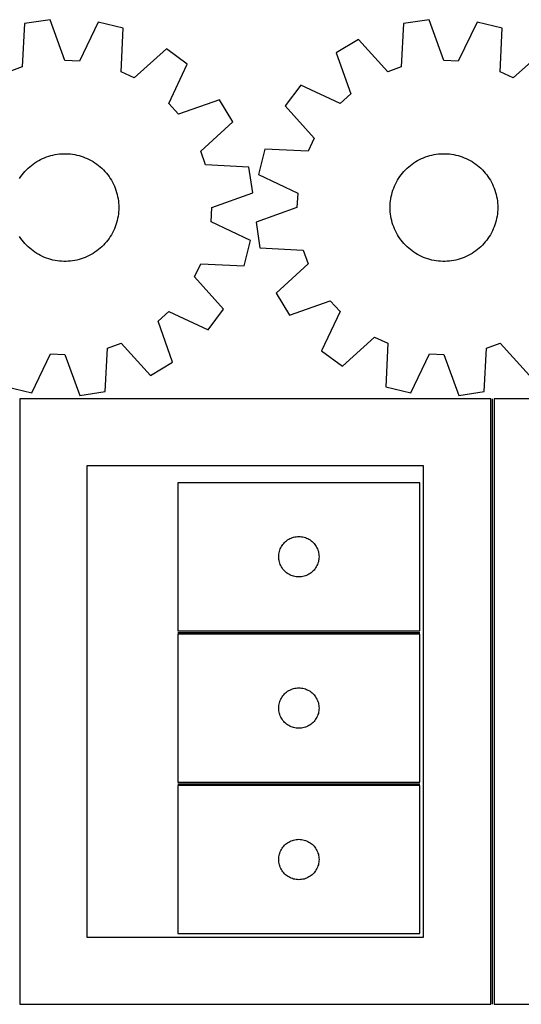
# Model space of a CAD drawing. Header units: millimetres. Extents: x 7 to 1239, y 7 to 1316.
# Tile 7 of 27: x 792 to 1016, y 7 to 445. Entities that reach past the tile are written whole.
import ezdxf

# ---------------------------------------------------------------- set-up
doc = ezdxf.new("R2010")
doc.units = ezdxf.units.MM
doc.layers.add('COMMON', color=5, linetype='CONTINUOUS', true_color=0x0000ff)
doc.layers.add('CUT', color=7, linetype='CONTINUOUS', true_color=0x000000)

msp = doc.modelspace()

# ---------------------------------------------------------------- linework, layer by layer
at = {"layer": 'COMMON'}
for p, q in [((1003.250036, 6.500006), (1003.250036, 276.500006)), ((862.96875, 172.306738), (970.96875, 172.306738)), ((862.96875, 104.806737), (970.96875, 104.806737))]:
    msp.add_line(p, q, dxfattribs=at)
at = {"layer": 'CUT'}
for p, q in [((794.667571, 443.789402), (793.650088, 424.439799)), ((806.078976, 445.482124), (794.667571, 443.789402)), ((812.66954, 427.261068), (806.078976, 445.482124)), ((827.436428, 444.4329), (819.091623, 426.945571)), ((838.626968, 441.629815), (827.436428, 444.4329)), ((963.649689, 443.789402), (962.632206, 424.439799)), ((975.061094, 445.482124), (963.649689, 443.789402)), ((981.651658, 427.261068), (975.061094, 445.482124)), ((996.418546, 444.4329), (988.073741, 426.945571)), ((1007.609086, 441.629815), (996.418546, 444.4329)), ((837.742959, 422.273655), (838.626968, 441.629815)), ((1006.725077, 422.273655), (1007.609086, 441.629815)), ((943.516456, 436.585616), (933.621469, 430.654789)), ((956.57824, 422.273655), (943.516456, 436.585616)), ((857.957159, 432.487316), (843.555454, 419.524549)), ((867.223176, 425.615169), (857.957159, 432.487316)), ((933.621469, 430.654789), (940.08621, 412.388713)), ((1026.939277, 432.487316), (1012.537572, 419.524549)), ((819.091623, 426.945571), (812.66954, 427.261068)), ((988.073741, 426.945571), (981.651658, 427.261068)), ((793.650088, 424.439799), (787.596122, 422.273655)), ((843.555454, 419.524549), (837.742959, 422.273655)), ((858.999176, 408.070704), (867.223176, 425.615169)), ((962.632206, 424.439799), (956.57824, 422.273655)), ((1012.537572, 419.524549), (1006.725077, 422.273655)), ((917.777557, 416.294704), (910.90541, 407.028687)), ((935.322022, 408.070704), (917.777557, 416.294704)), ((881.583261, 409.771257), (863.317185, 403.306516)), ((887.514088, 399.87627), (881.583261, 409.771257)), ((940.08621, 412.388713), (935.322022, 408.070704)), ((863.317185, 403.306516), (858.999176, 408.070704)), ((910.90541, 407.028687), (923.868177, 392.626982)), ((873.202127, 386.814487), (887.514088, 399.87627)), ((923.868177, 392.626982), (921.119071, 386.814487)), ((875.368271, 380.76052), (873.202127, 386.814487)), ((901.762911, 387.698496), (898.959826, 376.507956)), ((921.119071, 386.814487), (901.762911, 387.698496)), ((799.285012, 381.662273), (800.108708, 382.191631)), ((800.108708, 382.191631), (800.953311, 382.68695)), ((800.953311, 382.68695), (801.817414, 383.147407)), ((801.817414, 383.147407), (802.69958, 383.572236)), ((802.69958, 383.572236), (803.598339, 383.960729)), ((803.598339, 383.960729), (804.512197, 384.312239)), ((804.512197, 384.312239), (805.439631, 384.626182)), ((805.439631, 384.626182), (806.3791, 384.902034)), ((806.3791, 384.902034), (807.329038, 385.139338)), ((807.329038, 385.139338), (808.287864, 385.337697)), ((808.287864, 385.337697), (809.253984, 385.496783)), ((809.253984, 385.496783), (810.225788, 385.616329)), ((810.225788, 385.616329), (811.20166, 385.696137)), ((811.20166, 385.696137), (812.179975, 385.736074)), ((812.179975, 385.736074), (813.159105, 385.736074)), ((813.159105, 385.736074), (814.13742, 385.696137)), ((814.13742, 385.696137), (815.113292, 385.616329)), ((815.113292, 385.616329), (816.085096, 385.496783)), ((816.085096, 385.496783), (817.051216, 385.337697)), ((817.051216, 385.337697), (818.010042, 385.139338)), ((818.010042, 385.139338), (818.95998, 384.902034)), ((818.95998, 384.902034), (819.899449, 384.626182)), ((819.899449, 384.626182), (820.826883, 384.312239)), ((820.826883, 384.312239), (821.740741, 383.960729)), ((821.740741, 383.960729), (822.6395, 383.572236)), ((822.6395, 383.572236), (823.521666, 383.147407)), ((823.521666, 383.147407), (824.385769, 382.68695)), ((824.385769, 382.68695), (825.230372, 382.191631)), ((825.230372, 382.191631), (826.054068, 381.662273)), ((968.26713, 381.662273), (969.090826, 382.191631)), ((969.090826, 382.191631), (969.935429, 382.68695)), ((969.935429, 382.68695), (970.799532, 383.147407)), ((970.799532, 383.147407), (971.681698, 383.572236)), ((971.681698, 383.572236), (972.580457, 383.960729)), ((972.580457, 383.960729), (973.494315, 384.312239)), ((973.494315, 384.312239), (974.421749, 384.626182)), ((974.421749, 384.626182), (975.361218, 384.902034)), ((975.361218, 384.902034), (976.311156, 385.139338)), ((976.311156, 385.139338), (977.269982, 385.337697)), ((977.269982, 385.337697), (978.236102, 385.496783)), ((978.236102, 385.496783), (979.207906, 385.616329)), ((979.207906, 385.616329), (980.183778, 385.696137)), ((980.183778, 385.696137), (981.162093, 385.736074)), ((981.162093, 385.736074), (982.141223, 385.736074)), ((982.141223, 385.736074), (983.119538, 385.696137)), ((983.119538, 385.696137), (984.09541, 385.616329)), ((984.09541, 385.616329), (985.067214, 385.496783)), ((985.067214, 385.496783), (986.033334, 385.337697)), ((986.033334, 385.337697), (986.99216, 385.139338)), ((986.99216, 385.139338), (987.942098, 384.902034)), ((987.942098, 384.902034), (988.881567, 384.626182)), ((988.881567, 384.626182), (989.809001, 384.312239)), ((989.809001, 384.312239), (990.722859, 383.960729)), ((990.722859, 383.960729), (991.621618, 383.572236)), ((991.621618, 383.572236), (992.503784, 383.147407)), ((992.503784, 383.147407), (993.367887, 382.68695)), ((993.367887, 382.68695), (994.21249, 382.191631)), ((994.21249, 382.191631), (995.036186, 381.662273)), ((794.214727, 377.084467), (794.855921, 377.824444)), ((794.855921, 377.824444), (795.526764, 378.537652)), ((795.526764, 378.537652), (796.226139, 379.222903)), ((796.226139, 379.222903), (796.952882, 379.879058)), ((796.952882, 379.879058), (797.705785, 380.505024)), ((797.705785, 380.505024), (798.483593, 381.099759)), ((798.483593, 381.099759), (799.285012, 381.662273)), ((826.054068, 381.662273), (826.855487, 381.099759)), ((826.855487, 381.099759), (827.633295, 380.505024)), ((827.633295, 380.505024), (828.386198, 379.879058)), ((828.386198, 379.879058), (829.112941, 379.222903)), ((829.112941, 379.222903), (829.812316, 378.537652)), ((829.812316, 378.537652), (830.483159, 377.824444)), ((830.483159, 377.824444), (831.124353, 377.084467)), ((894.717874, 379.743037), (875.368271, 380.76052)), ((896.410596, 368.331632), (894.717874, 379.743037)), ((963.196845, 377.084467), (963.838039, 377.824444)), ((963.838039, 377.824444), (964.508882, 378.537652)), ((964.508882, 378.537652), (965.208257, 379.222903)), ((965.208257, 379.222903), (965.935, 379.879058)), ((965.935, 379.879058), (966.687903, 380.505024)), ((966.687903, 380.505024), (967.465711, 381.099759)), ((967.465711, 381.099759), (968.26713, 381.662273)), ((995.036186, 381.662273), (995.837605, 381.099759)), ((995.837605, 381.099759), (996.615413, 380.505024)), ((996.615413, 380.505024), (997.368316, 379.879058)), ((997.368316, 379.879058), (998.095059, 379.222903)), ((998.095059, 379.222903), (998.794434, 378.537652)), ((998.794434, 378.537652), (999.465277, 377.824444)), ((999.465277, 377.824444), (1000.106471, 377.084467)), ((792.479455, 374.716448), (793.025505, 375.529175)), ((793.025505, 375.529175), (793.60425, 376.318952)), ((793.60425, 376.318952), (794.214727, 377.084467)), ((831.124353, 377.084467), (831.73483, 376.318952)), ((831.73483, 376.318952), (832.313575, 375.529175)), ((832.313575, 375.529175), (832.859625, 374.716448)), ((832.859625, 374.716448), (833.37207, 373.882125)), ((833.37207, 373.882125), (833.850058, 373.027594)), ((898.959826, 376.507956), (916.447155, 368.163151)), ((960.47114, 373.027594), (960.949128, 373.882125)), ((960.949128, 373.882125), (961.461573, 374.716448)), ((961.461573, 374.716448), (962.007623, 375.529175)), ((962.007623, 375.529175), (962.586368, 376.318952)), ((962.586368, 376.318952), (963.196845, 377.084467)), ((1000.106471, 377.084467), (1000.716948, 376.318952)), ((1000.716948, 376.318952), (1001.295693, 375.529175)), ((1001.295693, 375.529175), (1001.841743, 374.716448)), ((1001.841743, 374.716448), (1002.354188, 373.882125)), ((1002.354188, 373.882125), (1002.832176, 373.027594)), ((833.850058, 373.027594), (834.292793, 372.154278)), ((834.292793, 372.154278), (834.699538, 371.26363)), ((834.699538, 371.26363), (835.069617, 370.357133)), ((835.069617, 370.357133), (835.402412, 369.436295)), ((835.402412, 369.436295), (835.697371, 368.502649)), ((958.623827, 368.502649), (958.918786, 369.436295)), ((958.918786, 369.436295), (959.251582, 370.357133)), ((959.251582, 370.357133), (959.62166, 371.26363)), ((959.62166, 371.26363), (960.028405, 372.154278)), ((960.028405, 372.154278), (960.47114, 373.027594)), ((1002.832176, 373.027594), (1003.274911, 372.154278)), ((1003.274911, 372.154278), (1003.681656, 371.26363)), ((1003.681656, 371.26363), (1004.051735, 370.357133)), ((1004.051735, 370.357133), (1004.38453, 369.436295)), ((1004.38453, 369.436295), (1004.679489, 368.502649)), ((835.697371, 368.502649), (835.954003, 367.55775)), ((835.954003, 367.55775), (836.17188, 366.603169)), ((836.17188, 366.603169), (836.350639, 365.640495)), ((836.350639, 365.640495), (836.489984, 364.671332)), ((836.489984, 364.671332), (836.589682, 363.697291)), ((878.18954, 361.741068), (896.410596, 368.331632)), ((916.447155, 368.163151), (916.131658, 361.741068)), ((957.731516, 363.697291), (957.831214, 364.671332)), ((957.831214, 364.671332), (957.970559, 365.640495)), ((957.970559, 365.640495), (958.149318, 366.603169)), ((958.149318, 366.603169), (958.367195, 367.55775)), ((958.367195, 367.55775), (958.623827, 368.502649)), ((1004.679489, 368.502649), (1004.936121, 367.55775)), ((1004.936121, 367.55775), (1005.153998, 366.603169)), ((1005.153998, 366.603169), (1005.332757, 365.640495)), ((1005.332757, 365.640495), (1005.472102, 364.671332)), ((1005.472102, 364.671332), (1005.5718, 363.697291)), ((836.589682, 363.697291), (836.649567, 362.719994)), ((836.649567, 360.762142), (836.589682, 359.784845)), ((836.649567, 362.719994), (836.66954, 361.741068)), ((836.66954, 361.741068), (836.649567, 360.762142)), ((877.874043, 355.318985), (878.18954, 361.741068)), ((916.131658, 361.741068), (897.910602, 355.150504)), ((957.651658, 361.741068), (957.671631, 362.719994)), ((957.671631, 360.762142), (957.651658, 361.741068)), ((957.671631, 362.719994), (957.731516, 363.697291)), ((957.731516, 359.784845), (957.671631, 360.762142)), ((1005.5718, 363.697291), (1005.631685, 362.719994)), ((1005.631685, 360.762142), (1005.5718, 359.784845)), ((1005.631685, 362.719994), (1005.651658, 361.741068)), ((1005.651658, 361.741068), (1005.631685, 360.762142)), ((835.954003, 355.924386), (835.697371, 354.979487)), ((836.17188, 356.878967), (835.954003, 355.924386)), ((836.350639, 357.841641), (836.17188, 356.878967)), ((836.489984, 358.810804), (836.350639, 357.841641)), ((836.589682, 359.784845), (836.489984, 358.810804)), ((957.831214, 358.810804), (957.731516, 359.784845)), ((957.970559, 357.841641), (957.831214, 358.810804)), ((958.149318, 356.878967), (957.970559, 357.841641)), ((958.367195, 355.924386), (958.149318, 356.878967)), ((958.623827, 354.979487), (958.367195, 355.924386)), ((1004.936121, 355.924386), (1004.679489, 354.979487)), ((1005.153998, 356.878967), (1004.936121, 355.924386)), ((1005.332757, 357.841641), (1005.153998, 356.878967)), ((1005.472102, 358.810804), (1005.332757, 357.841641)), ((1005.5718, 359.784845), (1005.472102, 358.810804)), ((834.292793, 351.327858), (833.850058, 350.454542)), ((834.699538, 352.218506), (834.292793, 351.327858)), ((835.069617, 353.125003), (834.699538, 352.218506)), ((835.402412, 354.045841), (835.069617, 353.125003)), ((835.697371, 354.979487), (835.402412, 354.045841)), ((895.361372, 346.974181), (877.874043, 355.318985)), ((897.910602, 355.150504), (899.603324, 343.739099)), ((958.918786, 354.045841), (958.623827, 354.979487)), ((959.251582, 353.125003), (958.918786, 354.045841)), ((959.62166, 352.218506), (959.251582, 353.125003)), ((960.028405, 351.327858), (959.62166, 352.218506)), ((960.47114, 350.454542), (960.028405, 351.327858)), ((1003.274911, 351.327858), (1002.832176, 350.454542)), ((1003.681656, 352.218506), (1003.274911, 351.327858)), ((1004.051735, 353.125003), (1003.681656, 352.218506)), ((1004.38453, 354.045841), (1004.051735, 353.125003)), ((1004.679489, 354.979487), (1004.38453, 354.045841)), ((793.025505, 347.952962), (792.479455, 348.765688)), ((793.60425, 347.163184), (793.025505, 347.952962)), ((794.214727, 346.397669), (793.60425, 347.163184)), ((831.73483, 347.163184), (831.124353, 346.397669)), ((832.313575, 347.952962), (831.73483, 347.163184)), ((832.859625, 348.765688), (832.313575, 347.952962)), ((833.37207, 349.600012), (832.859625, 348.765688)), ((833.850058, 350.454542), (833.37207, 349.600012)), ((892.558287, 335.783641), (895.361372, 346.974181)), ((960.949128, 349.600012), (960.47114, 350.454542)), ((961.461573, 348.765688), (960.949128, 349.600012)), ((962.007623, 347.952962), (961.461573, 348.765688)), ((962.586368, 347.163184), (962.007623, 347.952962)), ((963.196845, 346.397669), (962.586368, 347.163184)), ((1000.716948, 347.163184), (1000.106471, 346.397669)), ((1001.295693, 347.952962), (1000.716948, 347.163184)), ((1001.841743, 348.765688), (1001.295693, 347.952962)), ((1002.354188, 349.600012), (1001.841743, 348.765688)), ((1002.832176, 350.454542), (1002.354188, 349.600012)), ((794.855921, 345.657692), (794.214727, 346.397669)), ((795.526764, 344.944484), (794.855921, 345.657692)), ((796.226139, 344.259233), (795.526764, 344.944484)), ((796.952882, 343.603078), (796.226139, 344.259233)), ((797.705785, 342.977112), (796.952882, 343.603078)), ((798.483593, 342.382377), (797.705785, 342.977112)), ((827.633295, 342.977112), (826.855487, 342.382377)), ((828.386198, 343.603078), (827.633295, 342.977112)), ((829.112941, 344.259233), (828.386198, 343.603078)), ((829.812316, 344.944484), (829.112941, 344.259233)), ((830.483159, 345.657692), (829.812316, 344.944484)), ((831.124353, 346.397669), (830.483159, 345.657692)), ((899.603324, 343.739099), (918.952927, 342.721616)), ((918.952927, 342.721616), (921.119071, 336.66765)), ((963.838039, 345.657692), (963.196845, 346.397669)), ((964.508882, 344.944484), (963.838039, 345.657692)), ((965.208257, 344.259233), (964.508882, 344.944484)), ((965.935, 343.603078), (965.208257, 344.259233)), ((966.687903, 342.977112), (965.935, 343.603078)), ((967.465711, 342.382377), (966.687903, 342.977112)), ((996.615413, 342.977112), (995.837605, 342.382377)), ((997.368316, 343.603078), (996.615413, 342.977112)), ((998.095059, 344.259233), (997.368316, 343.603078)), ((998.794434, 344.944484), (998.095059, 344.259233)), ((999.465277, 345.657692), (998.794434, 344.944484)), ((1000.106471, 346.397669), (999.465277, 345.657692)), ((799.285012, 341.819863), (798.483593, 342.382377)), ((800.108708, 341.290505), (799.285012, 341.819863)), ((800.953311, 340.795186), (800.108708, 341.290505)), ((801.817414, 340.334729), (800.953311, 340.795186)), ((802.69958, 339.9099), (801.817414, 340.334729)), ((803.598339, 339.521407), (802.69958, 339.9099)), ((804.512197, 339.169897), (803.598339, 339.521407)), ((805.439631, 338.855954), (804.512197, 339.169897)), ((806.3791, 338.580102), (805.439631, 338.855954)), ((807.329038, 338.342798), (806.3791, 338.580102)), ((808.287864, 338.144439), (807.329038, 338.342798)), ((809.253984, 337.985353), (808.287864, 338.144439)), ((817.051216, 338.144439), (816.085096, 337.985353)), ((818.010042, 338.342798), (817.051216, 338.144439)), ((818.95998, 338.580102), (818.010042, 338.342798)), ((819.899449, 338.855954), (818.95998, 338.580102)), ((820.826883, 339.169897), (819.899449, 338.855954)), ((821.740741, 339.521407), (820.826883, 339.169897)), ((822.6395, 339.9099), (821.740741, 339.521407)), ((823.521666, 340.334729), (822.6395, 339.9099)), ((824.385769, 340.795186), (823.521666, 340.334729)), ((825.230372, 341.290505), (824.385769, 340.795186)), ((826.054068, 341.819863), (825.230372, 341.290505)), ((826.855487, 342.382377), (826.054068, 341.819863)), ((968.26713, 341.819863), (967.465711, 342.382377)), ((969.090826, 341.290505), (968.26713, 341.819863)), ((969.935429, 340.795186), (969.090826, 341.290505)), ((970.799532, 340.334729), (969.935429, 340.795186)), ((971.681698, 339.9099), (970.799532, 340.334729)), ((972.580457, 339.521407), (971.681698, 339.9099)), ((973.494315, 339.169897), (972.580457, 339.521407)), ((974.421749, 338.855954), (973.494315, 339.169897)), ((975.361218, 338.580102), (974.421749, 338.855954)), ((976.311156, 338.342798), (975.361218, 338.580102)), ((977.269982, 338.144439), (976.311156, 338.342798)), ((978.236102, 337.985353), (977.269982, 338.144439)), ((986.033334, 338.144439), (985.067214, 337.985353)), ((986.99216, 338.342798), (986.033334, 338.144439)), ((987.942098, 338.580102), (986.99216, 338.342798)), ((988.881567, 338.855954), (987.942098, 338.580102)), ((989.809001, 339.169897), (988.881567, 338.855954)), ((990.722859, 339.521407), (989.809001, 339.169897)), ((991.621618, 339.9099), (990.722859, 339.521407)), ((992.503784, 340.334729), (991.621618, 339.9099)), ((993.367887, 340.795186), (992.503784, 340.334729)), ((994.21249, 341.290505), (993.367887, 340.795186)), ((995.036186, 341.819863), (994.21249, 341.290505)), ((995.837605, 342.382377), (995.036186, 341.819863)), ((810.225788, 337.865807), (809.253984, 337.985353)), ((811.20166, 337.785999), (810.225788, 337.865807)), ((812.179975, 337.746062), (811.20166, 337.785999)), ((813.159105, 337.746062), (812.179975, 337.746062)), ((814.13742, 337.785999), (813.159105, 337.746062)), ((815.113292, 337.865807), (814.13742, 337.785999)), ((816.085096, 337.985353), (815.113292, 337.865807)), ((870.453021, 330.855154), (873.202127, 336.66765)), ((873.202127, 336.66765), (892.558287, 335.783641)), ((921.119071, 336.66765), (906.80711, 323.605866)), ((979.207906, 337.865807), (978.236102, 337.985353)), ((980.183778, 337.785999), (979.207906, 337.865807)), ((981.162093, 337.746062), (980.183778, 337.785999)), ((982.141223, 337.746062), (981.162093, 337.746062)), ((983.119538, 337.785999), (982.141223, 337.746062)), ((984.09541, 337.865807), (983.119538, 337.785999)), ((985.067214, 337.985353), (984.09541, 337.865807)), ((883.415788, 316.453449), (870.453021, 330.855154)), ((906.80711, 323.605866), (912.737937, 313.710879)), ((876.543641, 307.187432), (883.415788, 316.453449)), ((912.737937, 313.710879), (931.004013, 320.17562)), ((931.004013, 320.17562), (935.322022, 315.411432)), ((854.234988, 311.093423), (858.999176, 315.411432)), ((858.999176, 315.411432), (876.543641, 307.187432)), ((935.322022, 315.411432), (927.098022, 297.866967)), ((860.699729, 292.827347), (854.234988, 311.093423)), ((936.364039, 290.99482), (950.765744, 303.957587)), ((950.765744, 303.957587), (956.57824, 301.208481)), ((830.671509, 279.692734), (831.688992, 299.042337)), ((831.688992, 299.042337), (837.742959, 301.208481)), ((837.742959, 301.208481), (850.804742, 286.89652)), ((956.57824, 301.208481), (955.694231, 281.852321)), ((999.653627, 279.692734), (1000.67111, 299.042337)), ((1000.67111, 299.042337), (1006.725077, 301.208481)), ((1006.725077, 301.208481), (1019.78686, 286.89652)), ((797.902653, 279.049236), (806.247457, 296.536565)), ((806.247457, 296.536565), (812.66954, 296.221068)), ((812.66954, 296.221068), (819.260104, 278.000012)), ((927.098022, 297.866967), (936.364039, 290.99482)), ((966.884771, 279.049236), (975.229575, 296.536565)), ((975.229575, 296.536565), (981.651658, 296.221068)), ((981.651658, 296.221068), (988.242222, 278.000012)), ((850.804742, 286.89652), (860.699729, 292.827347)), ((786.712113, 281.852321), (797.902653, 279.049236)), ((955.694231, 281.852321), (966.884771, 279.049236)), ((819.260104, 278.000012), (830.671509, 279.692734)), ((988.242222, 278.000012), (999.653627, 279.692734)), ((1002.50003, 276.500006), (792.50003, 276.500006)), ((792.50003, 276.500006), (792.50003, 6.500006)), ((1002.50003, 6.500006), (1002.50003, 276.500006)), ((1214.000036, 276.500006), (1004.000036, 276.500006)), ((1004.000036, 276.500006), (1004.000036, 6.500006)), ((972.50003, 246.500006), (822.50003, 246.500006)), ((822.50003, 246.500006), (822.50003, 36.500006)), ((972.50003, 36.500006), (972.50003, 246.500006)), ((970.96875, 239.056739), (862.96875, 239.056739)), ((862.96875, 239.056739), (862.96875, 173.056739)), ((970.96875, 173.056739), (970.96875, 239.056739)), ((909.174521, 210.556739), (909.485523, 211.056871)), ((909.485523, 211.056871), (909.82857, 211.535591)), ((909.82857, 211.535591), (910.202192, 211.990851)), ((910.202192, 211.990851), (910.604789, 212.4207)), ((910.604789, 212.4207), (911.034638, 212.823297)), ((911.034638, 212.823297), (911.489897, 213.196919)), ((911.489897, 213.196919), (911.968618, 213.539965)), ((911.968618, 213.539965), (912.46875, 213.850967)), ((912.46875, 213.850967), (912.988152, 214.128593)), ((912.988152, 214.128593), (913.524599, 214.371654)), ((913.524599, 214.371654), (914.075795, 214.57911)), ((914.075795, 214.57911), (914.639378, 214.750071)), ((914.639378, 214.750071), (915.212937, 214.883806)), ((915.212937, 214.883806), (915.794014, 214.979742)), ((915.794014, 214.979742), (916.380122, 215.037469)), ((916.380122, 215.037469), (916.96875, 215.056739)), ((916.96875, 215.056739), (917.557378, 215.037469)), ((917.557378, 215.037469), (918.143486, 214.979742)), ((918.143486, 214.979742), (918.724563, 214.883806)), ((918.724563, 214.883806), (919.298121, 214.750071)), ((919.298121, 214.750071), (919.861705, 214.57911)), ((919.861705, 214.57911), (920.412901, 214.371654)), ((920.412901, 214.371654), (920.949348, 214.128593)), ((920.949348, 214.128593), (921.46875, 213.850967)), ((921.46875, 213.850967), (921.968882, 213.539965)), ((921.968882, 213.539965), (922.447603, 213.196919)), ((922.447603, 213.196919), (922.902862, 212.823297)), ((922.902862, 212.823297), (923.332711, 212.4207)), ((923.332711, 212.4207), (923.735308, 211.990851)), ((923.735308, 211.990851), (924.10893, 211.535591)), ((924.10893, 211.535591), (924.451976, 211.056871)), ((924.451976, 211.056871), (924.762979, 210.556739)), ((907.96875, 206.056739), (907.98802, 206.645367)), ((907.98802, 206.645367), (908.045746, 207.231474)), ((908.045746, 207.231474), (908.141682, 207.812551)), ((908.141682, 207.812551), (908.275417, 208.38611)), ((908.275417, 208.38611), (908.446379, 208.949694)), ((908.446379, 208.949694), (908.653834, 209.500889)), ((908.653834, 209.500889), (908.896895, 210.037337)), ((908.896895, 210.037337), (909.174521, 210.556739)), ((924.762979, 210.556739), (925.040605, 210.037337)), ((925.040605, 210.037337), (925.283666, 209.500889)), ((925.283666, 209.500889), (925.491121, 208.949694)), ((925.491121, 208.949694), (925.662082, 208.38611)), ((925.662082, 208.38611), (925.795817, 207.812551)), ((925.795817, 207.812551), (925.891754, 207.231474)), ((925.891754, 207.231474), (925.94948, 206.645367)), ((925.94948, 206.645367), (925.96875, 206.056739)), ((907.98802, 205.46811), (907.96875, 206.056739)), ((908.045746, 204.882003), (907.98802, 205.46811)), ((908.141682, 204.300926), (908.045746, 204.882003)), ((908.275417, 203.727367), (908.141682, 204.300926)), ((908.446379, 203.163783), (908.275417, 203.727367)), ((908.653834, 202.612588), (908.446379, 203.163783)), ((908.896895, 202.07614), (908.653834, 202.612588)), ((909.174521, 201.556739), (908.896895, 202.07614)), ((925.040605, 202.07614), (924.762979, 201.556739)), ((925.283666, 202.612588), (925.040605, 202.07614)), ((925.491121, 203.163783), (925.283666, 202.612588)), ((925.662082, 203.727367), (925.491121, 203.163783)), ((925.795817, 204.300926), (925.662082, 203.727367)), ((925.891754, 204.882003), (925.795817, 204.300926)), ((925.94948, 205.46811), (925.891754, 204.882003)), ((925.96875, 206.056739), (925.94948, 205.46811)), ((909.485523, 201.056606), (909.174521, 201.556739)), ((909.82857, 200.577886), (909.485523, 201.056606)), ((910.202192, 200.122626), (909.82857, 200.577886)), ((910.604789, 199.692778), (910.202192, 200.122626)), ((911.034638, 199.29018), (910.604789, 199.692778)), ((911.489897, 198.916558), (911.034638, 199.29018)), ((911.968618, 198.573512), (911.489897, 198.916558)), ((912.46875, 198.26251), (911.968618, 198.573512)), ((912.988152, 197.984884), (912.46875, 198.26251)), ((913.524599, 197.741823), (912.988152, 197.984884)), ((914.075795, 197.534367), (913.524599, 197.741823)), ((920.412901, 197.741823), (919.861705, 197.534367)), ((920.949348, 197.984884), (920.412901, 197.741823)), ((921.46875, 198.26251), (920.949348, 197.984884)), ((921.968882, 198.573512), (921.46875, 198.26251)), ((922.447603, 198.916558), (921.968882, 198.573512)), ((922.902862, 199.29018), (922.447603, 198.916558)), ((923.332711, 199.692778), (922.902862, 199.29018)), ((923.735308, 200.122626), (923.332711, 199.692778)), ((924.10893, 200.577886), (923.735308, 200.122626)), ((924.451976, 201.056606), (924.10893, 200.577886)), ((924.762979, 201.556739), (924.451976, 201.056606)), ((914.639378, 197.363406), (914.075795, 197.534367)), ((915.212937, 197.229671), (914.639378, 197.363406)), ((915.794014, 197.133735), (915.212937, 197.229671)), ((916.380122, 197.076008), (915.794014, 197.133735)), ((916.96875, 197.056739), (916.380122, 197.076008)), ((917.557378, 197.076008), (916.96875, 197.056739)), ((918.143486, 197.133735), (917.557378, 197.076008)), ((918.724563, 197.229671), (918.143486, 197.133735)), ((919.298121, 197.363406), (918.724563, 197.229671)), ((919.861705, 197.534367), (919.298121, 197.363406)), ((862.96875, 173.056739), (970.96875, 173.056739)), ((970.96875, 171.556738), (862.96875, 171.556738)), ((862.96875, 171.556738), (862.96875, 105.556738)), ((970.96875, 105.556738), (970.96875, 171.556738)), ((910.202192, 144.49085), (910.604789, 144.920699)), ((910.604789, 144.920699), (911.034638, 145.323296)), ((911.034638, 145.323296), (911.489897, 145.696918)), ((911.489897, 145.696918), (911.968618, 146.039964)), ((911.968618, 146.039964), (912.46875, 146.350966)), ((912.46875, 146.350966), (912.988152, 146.628592)), ((912.988152, 146.628592), (913.524599, 146.871653)), ((913.524599, 146.871653), (914.075795, 147.079109)), ((914.075795, 147.079109), (914.639378, 147.25007)), ((914.639378, 147.25007), (915.212937, 147.383805)), ((915.212937, 147.383805), (915.794014, 147.479741)), ((915.794014, 147.479741), (916.380122, 147.537468)), ((916.380122, 147.537468), (916.96875, 147.556738)), ((916.96875, 147.556738), (917.557378, 147.537468)), ((917.557378, 147.537468), (918.143486, 147.479741)), ((918.143486, 147.479741), (918.724563, 147.383805)), ((918.724563, 147.383805), (919.298121, 147.25007)), ((919.298121, 147.25007), (919.861705, 147.079109)), ((919.861705, 147.079109), (920.412901, 146.871653)), ((920.412901, 146.871653), (920.949348, 146.628592)), ((920.949348, 146.628592), (921.46875, 146.350966)), ((921.46875, 146.350966), (921.968882, 146.039964)), ((921.968882, 146.039964), (922.447603, 145.696918)), ((922.447603, 145.696918), (922.902862, 145.323296)), ((922.902862, 145.323296), (923.332711, 144.920699)), ((923.332711, 144.920699), (923.735308, 144.49085)), ((908.141682, 140.31255), (908.275417, 140.886109)), ((908.275417, 140.886109), (908.446379, 141.449693)), ((908.446379, 141.449693), (908.653834, 142.000888)), ((908.653834, 142.000888), (908.896895, 142.537336)), ((908.896895, 142.537336), (909.174521, 143.056738)), ((909.174521, 143.056738), (909.485523, 143.55687)), ((909.485523, 143.55687), (909.82857, 144.03559)), ((909.82857, 144.03559), (910.202192, 144.49085)), ((923.735308, 144.49085), (924.10893, 144.03559)), ((924.10893, 144.03559), (924.451976, 143.55687)), ((924.451976, 143.55687), (924.762979, 143.056738)), ((924.762979, 143.056738), (925.040605, 142.537336)), ((925.040605, 142.537336), (925.283666, 142.000888)), ((925.283666, 142.000888), (925.491121, 141.449693)), ((925.491121, 141.449693), (925.662082, 140.886109)), ((925.662082, 140.886109), (925.795817, 140.31255)), ((907.96875, 138.556738), (907.98802, 139.145366)), ((907.98802, 137.968109), (907.96875, 138.556738)), ((907.98802, 139.145366), (908.045746, 139.731473)), ((908.045746, 137.382002), (907.98802, 137.968109)), ((908.045746, 139.731473), (908.141682, 140.31255)), ((908.141682, 136.800925), (908.045746, 137.382002)), ((908.275417, 136.227366), (908.141682, 136.800925)), ((908.446379, 135.663782), (908.275417, 136.227366)), ((925.662082, 136.227366), (925.491121, 135.663782)), ((925.795817, 136.800925), (925.662082, 136.227366)), ((925.795817, 140.31255), (925.891754, 139.731473)), ((925.891754, 137.382002), (925.795817, 136.800925)), ((925.891754, 139.731473), (925.94948, 139.145366)), ((925.94948, 137.968109), (925.891754, 137.382002)), ((925.94948, 139.145366), (925.96875, 138.556738)), ((925.96875, 138.556738), (925.94948, 137.968109)), ((908.653834, 135.112587), (908.446379, 135.663782)), ((908.896895, 134.576139), (908.653834, 135.112587)), ((909.174521, 134.056738), (908.896895, 134.576139)), ((909.485523, 133.556605), (909.174521, 134.056738)), ((909.82857, 133.077885), (909.485523, 133.556605)), ((910.202192, 132.622625), (909.82857, 133.077885)), ((910.604789, 132.192777), (910.202192, 132.622625)), ((911.034638, 131.790179), (910.604789, 132.192777)), ((911.489897, 131.416557), (911.034638, 131.790179)), ((922.902862, 131.790179), (922.447603, 131.416557)), ((923.332711, 132.192777), (922.902862, 131.790179)), ((923.735308, 132.622625), (923.332711, 132.192777)), ((924.10893, 133.077885), (923.735308, 132.622625)), ((924.451976, 133.556605), (924.10893, 133.077885)), ((924.762979, 134.056738), (924.451976, 133.556605)), ((925.040605, 134.576139), (924.762979, 134.056738)), ((925.283666, 135.112587), (925.040605, 134.576139)), ((925.491121, 135.663782), (925.283666, 135.112587)), ((911.968618, 131.073511), (911.489897, 131.416557)), ((912.46875, 130.762509), (911.968618, 131.073511)), ((912.988152, 130.484883), (912.46875, 130.762509)), ((913.524599, 130.241822), (912.988152, 130.484883)), ((914.075795, 130.034366), (913.524599, 130.241822)), ((914.639378, 129.863405), (914.075795, 130.034366)), ((915.212937, 129.72967), (914.639378, 129.863405)), ((915.794014, 129.633734), (915.212937, 129.72967)), ((916.380122, 129.576007), (915.794014, 129.633734)), ((916.96875, 129.556738), (916.380122, 129.576007)), ((917.557378, 129.576007), (916.96875, 129.556738)), ((918.143486, 129.633734), (917.557378, 129.576007)), ((918.724563, 129.72967), (918.143486, 129.633734)), ((919.298121, 129.863405), (918.724563, 129.72967)), ((919.861705, 130.034366), (919.298121, 129.863405)), ((920.412901, 130.241822), (919.861705, 130.034366)), ((920.949348, 130.484883), (920.412901, 130.241822)), ((921.46875, 130.762509), (920.949348, 130.484883)), ((921.968882, 131.073511), (921.46875, 130.762509)), ((922.447603, 131.416557), (921.968882, 131.073511)), ((862.96875, 105.556738), (970.96875, 105.556738)), ((970.96875, 104.056737), (862.96875, 104.056737)), ((862.96875, 104.056737), (862.96875, 38.056737)), ((970.96875, 38.056737), (970.96875, 104.056737)), ((912.46875, 78.850965), (912.988152, 79.128591)), ((912.988152, 79.128591), (913.524599, 79.371652)), ((913.524599, 79.371652), (914.075795, 79.579108)), ((914.075795, 79.579108), (914.639378, 79.750069)), ((914.639378, 79.750069), (915.212937, 79.883804)), ((915.212937, 79.883804), (915.794014, 79.97974)), ((915.794014, 79.97974), (916.380122, 80.037467)), ((916.380122, 80.037467), (916.96875, 80.056737)), ((916.96875, 80.056737), (917.557378, 80.037467)), ((917.557378, 80.037467), (918.143486, 79.97974)), ((918.143486, 79.97974), (918.724563, 79.883804)), ((918.724563, 79.883804), (919.298121, 79.750069)), ((919.298121, 79.750069), (919.861705, 79.579108)), ((919.861705, 79.579108), (920.412901, 79.371652)), ((920.412901, 79.371652), (920.949348, 79.128591)), ((920.949348, 79.128591), (921.46875, 78.850965)), ((908.653834, 74.500887), (908.896895, 75.037335)), ((908.896895, 75.037335), (909.174521, 75.556737)), ((909.174521, 75.556737), (909.485523, 76.056869)), ((909.485523, 76.056869), (909.82857, 76.535589)), ((909.82857, 76.535589), (910.202192, 76.990849)), ((910.202192, 76.990849), (910.604789, 77.420698)), ((910.604789, 77.420698), (911.034638, 77.823295)), ((911.034638, 77.823295), (911.489897, 78.196917)), ((911.489897, 78.196917), (911.968618, 78.539963)), ((911.968618, 78.539963), (912.46875, 78.850965)), ((921.46875, 78.850965), (921.968882, 78.539963)), ((921.968882, 78.539963), (922.447603, 78.196917)), ((922.447603, 78.196917), (922.902862, 77.823295)), ((922.902862, 77.823295), (923.332711, 77.420698)), ((923.332711, 77.420698), (923.735308, 76.990849)), ((923.735308, 76.990849), (924.10893, 76.535589)), ((924.10893, 76.535589), (924.451976, 76.056869)), ((924.451976, 76.056869), (924.762979, 75.556737)), ((924.762979, 75.556737), (925.040605, 75.037335)), ((925.040605, 75.037335), (925.283666, 74.500887)), ((907.96875, 71.056737), (907.98802, 71.645365)), ((907.98802, 70.468108), (907.96875, 71.056737)), ((907.98802, 71.645365), (908.045746, 72.231472)), ((908.045746, 69.882001), (907.98802, 70.468108)), ((908.045746, 72.231472), (908.141682, 72.812549)), ((908.141682, 72.812549), (908.275417, 73.386108)), ((908.275417, 73.386108), (908.446379, 73.949692)), ((908.446379, 73.949692), (908.653834, 74.500887)), ((925.283666, 74.500887), (925.491121, 73.949692)), ((925.491121, 73.949692), (925.662082, 73.386108)), ((925.662082, 73.386108), (925.795817, 72.812549)), ((925.795817, 72.812549), (925.891754, 72.231472)), ((925.891754, 72.231472), (925.94948, 71.645365)), ((925.94948, 70.468108), (925.891754, 69.882001)), ((925.94948, 71.645365), (925.96875, 71.056737)), ((925.96875, 71.056737), (925.94948, 70.468108)), ((908.141682, 69.300924), (908.045746, 69.882001)), ((908.275417, 68.727365), (908.141682, 69.300924)), ((908.446379, 68.163781), (908.275417, 68.727365)), ((908.653834, 67.612586), (908.446379, 68.163781)), ((908.896895, 67.076138), (908.653834, 67.612586)), ((909.174521, 66.556737), (908.896895, 67.076138)), ((909.485523, 66.056604), (909.174521, 66.556737)), ((909.82857, 65.577884), (909.485523, 66.056604)), ((924.451976, 66.056604), (924.10893, 65.577884)), ((924.762979, 66.556737), (924.451976, 66.056604)), ((925.040605, 67.076138), (924.762979, 66.556737)), ((925.283666, 67.612586), (925.040605, 67.076138)), ((925.491121, 68.163781), (925.283666, 67.612586)), ((925.662082, 68.727365), (925.491121, 68.163781)), ((925.795817, 69.300924), (925.662082, 68.727365)), ((925.891754, 69.882001), (925.795817, 69.300924)), ((910.202192, 65.122624), (909.82857, 65.577884)), ((910.604789, 64.692776), (910.202192, 65.122624)), ((911.034638, 64.290178), (910.604789, 64.692776)), ((911.489897, 63.916556), (911.034638, 64.290178)), ((911.968618, 63.57351), (911.489897, 63.916556)), ((912.46875, 63.262508), (911.968618, 63.57351)), ((912.988152, 62.984882), (912.46875, 63.262508)), ((913.524599, 62.741821), (912.988152, 62.984882)), ((914.075795, 62.534365), (913.524599, 62.741821)), ((914.639378, 62.363404), (914.075795, 62.534365)), ((915.212937, 62.229669), (914.639378, 62.363404)), ((915.794014, 62.133733), (915.212937, 62.229669)), ((916.380122, 62.076006), (915.794014, 62.133733)), ((916.96875, 62.056737), (916.380122, 62.076006)), ((917.557378, 62.076006), (916.96875, 62.056737)), ((918.143486, 62.133733), (917.557378, 62.076006)), ((918.724563, 62.229669), (918.143486, 62.133733)), ((919.298121, 62.363404), (918.724563, 62.229669)), ((919.861705, 62.534365), (919.298121, 62.363404)), ((920.412901, 62.741821), (919.861705, 62.534365)), ((920.949348, 62.984882), (920.412901, 62.741821)), ((921.46875, 63.262508), (920.949348, 62.984882)), ((921.968882, 63.57351), (921.46875, 63.262508)), ((922.447603, 63.916556), (921.968882, 63.57351)), ((922.902862, 64.290178), (922.447603, 63.916556)), ((923.332711, 64.692776), (922.902862, 64.290178)), ((923.735308, 65.122624), (923.332711, 64.692776)), ((924.10893, 65.577884), (923.735308, 65.122624)), ((822.50003, 36.500006), (972.50003, 36.500006)), ((862.96875, 38.056737), (970.96875, 38.056737)), ((792.50003, 6.500006), (1002.50003, 6.500006)), ((1004.000036, 6.500006), (1214.000036, 6.500006))]:
    msp.add_line(p, q, dxfattribs=at)

doc.saveas('drawing.dxf')
